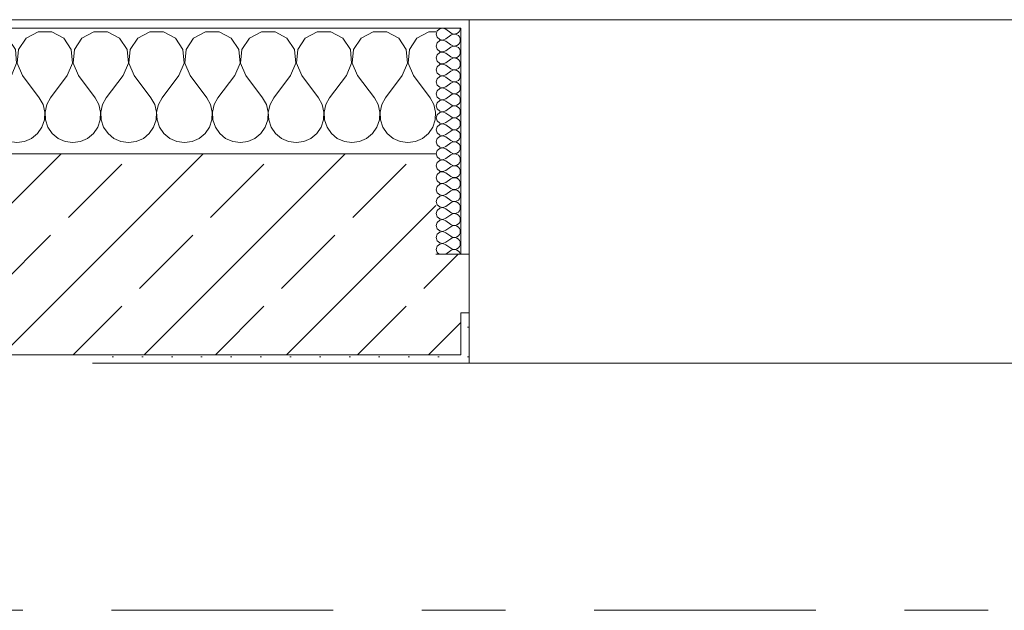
# Model space of a CAD drawing. Header units: metres. Extents: x -3.6 to 65.4, y -11 to 16.8.
# Tile 96 of 178: x 15.003 to 16.179, y 13.15 to 13.855. Entities that reach past the tile are written whole.
import ezdxf

# ---------------------------------------------------------------- set-up
doc = ezdxf.new("R2010")
doc.units = ezdxf.units.M
doc.header["$MEASUREMENT"] = 0
doc.linetypes.add('Strichlinie doppelt', pattern=[0.546806, 0.264583, -0.105833, 0.070556, -0.105833])
doc.layers.add('451 - Universal.Achsen Raster', color=7, linetype='Continuous')
doc.layers.add('604 - Struktur.Wand Aussen', color=7, linetype='Continuous')
pattern_1 = [(0, (0, 0), (0, 0.08660254), [0, -0.05]), (0, (0.025, 0.0433), (0, 0.08660254), [0, -0.05])]
pattern_2 = [(45, (0, 0), (-0.01767767, 0.01767767), [0, -0.025])]

# ---------------------------------------------------------------- blocks, each defined once
blk = doc.blocks.new('*X13')
at = {"layer": '604 - Struktur.Wand Aussen', "color": 7, "linetype": 'Continuous', "lineweight": 5}
for p, q in [((14.3224, 13.833), (14.313, 13.8381)), ((14.3585, 13.8407), (14.3442, 13.833)), ((14.3748, 13.8407), (14.3585, 13.8407)), ((14.3891, 13.833), (14.3748, 13.8407)), ((14.4252, 13.8407), (14.4109, 13.833)), ((14.4415, 13.8407), (14.4252, 13.8407)), ((14.4558, 13.833), (14.4415, 13.8407)), ((14.4919, 13.8407), (14.4776, 13.833)), ((14.5081, 13.8407), (14.4919, 13.8407)), ((14.5224, 13.833), (14.5081, 13.8407)), ((14.5585, 13.8407), (14.5442, 13.833)), ((14.5748, 13.8407), (14.5585, 13.8407)), ((14.5891, 13.833), (14.5748, 13.8407)), ((14.6252, 13.8407), (14.6109, 13.833)), ((14.6415, 13.8407), (14.6252, 13.8407)), ((14.6558, 13.833), (14.6415, 13.8407)), ((14.6919, 13.8407), (14.6776, 13.833)), ((14.7081, 13.8407), (14.6919, 13.8407)), ((14.7224, 13.833), (14.7081, 13.8407)), ((14.7585, 13.8407), (14.7442, 13.833)), ((14.7748, 13.8407), (14.7585, 13.8407)), ((14.7891, 13.833), (14.7748, 13.8407)), ((14.8252, 13.8407), (14.8109, 13.833)), ((14.8415, 13.8407), (14.8252, 13.8407)), ((14.8558, 13.833), (14.8415, 13.8407)), ((14.8919, 13.8407), (14.8776, 13.833)), ((14.9081, 13.8407), (14.8919, 13.8407)), ((14.9224, 13.833), (14.9081, 13.8407)), ((14.9585, 13.8407), (14.9442, 13.833)), ((14.9748, 13.8407), (14.9585, 13.8407)), ((14.9891, 13.833), (14.9748, 13.8407)), ((15.0252, 13.8407), (15.0109, 13.833)), ((15.0415, 13.8407), (15.0252, 13.8407)), ((15.0558, 13.833), (15.0415, 13.8407)), ((15.0919, 13.8407), (15.0776, 13.833)), ((15.1081, 13.8407), (15.0919, 13.8407)), ((15.1224, 13.833), (15.1081, 13.8407)), ((15.1585, 13.8407), (15.1442, 13.833)), ((15.1748, 13.8407), (15.1585, 13.8407)), ((15.1891, 13.833), (15.1748, 13.8407)), ((15.2252, 13.8407), (15.2109, 13.833)), ((15.2415, 13.8407), (15.2252, 13.8407)), ((15.2558, 13.833), (15.2415, 13.8407)), ((15.2919, 13.8407), (15.2776, 13.833)), ((15.3081, 13.8407), (15.2919, 13.8407)), ((15.3224, 13.833), (15.3081, 13.8407)), ((15.3585, 13.8407), (15.3442, 13.833)), ((15.3748, 13.8407), (15.3585, 13.8407)), ((15.3891, 13.833), (15.3748, 13.8407)), ((15.4252, 13.8407), (15.4109, 13.833)), ((15.4415, 13.8407), (15.4252, 13.8407)), ((15.4558, 13.833), (15.4415, 13.8407)), ((15.4919, 13.8407), (15.4776, 13.833)), ((15.5, 13.8407), (15.4919, 13.8407)), ((14.3314, 13.8195), (14.3224, 13.833)), ((14.3442, 13.833), (14.3352, 13.8195)), ((14.3981, 13.8195), (14.3891, 13.833)), ((14.4109, 13.833), (14.4019, 13.8195)), ((14.4648, 13.8195), (14.4558, 13.833)), ((14.4776, 13.833), (14.4686, 13.8195)), ((14.5314, 13.8195), (14.5224, 13.833)), ((14.5442, 13.833), (14.5352, 13.8195)), ((14.5981, 13.8195), (14.5891, 13.833)), ((14.6109, 13.833), (14.6019, 13.8195)), ((14.6648, 13.8195), (14.6558, 13.833)), ((14.6776, 13.833), (14.6686, 13.8195)), ((14.7314, 13.8195), (14.7224, 13.833)), ((14.7442, 13.833), (14.7352, 13.8195)), ((14.7981, 13.8195), (14.7891, 13.833)), ((14.8109, 13.833), (14.8019, 13.8195)), ((14.8648, 13.8195), (14.8558, 13.833)), ((14.8776, 13.833), (14.8686, 13.8195)), ((14.9314, 13.8195), (14.9224, 13.833)), ((14.9442, 13.833), (14.9352, 13.8195)), ((14.9981, 13.8195), (14.9891, 13.833)), ((15.0109, 13.833), (15.0019, 13.8195)), ((15.0648, 13.8195), (15.0558, 13.833)), ((15.0776, 13.833), (15.0686, 13.8195)), ((15.1314, 13.8195), (15.1224, 13.833)), ((15.1442, 13.833), (15.1352, 13.8195)), ((15.1981, 13.8195), (15.1891, 13.833)), ((15.2109, 13.833), (15.2019, 13.8195)), ((15.2648, 13.8195), (15.2558, 13.833)), ((15.2776, 13.833), (15.2686, 13.8195)), ((15.3314, 13.8195), (15.3224, 13.833)), ((15.3442, 13.833), (15.3352, 13.8195)), ((15.3981, 13.8195), (15.3891, 13.833)), ((15.4109, 13.833), (15.4019, 13.8195)), ((15.4648, 13.8195), (15.4558, 13.833)), ((15.4776, 13.833), (15.4686, 13.8195)), ((14.333, 13.8033), (14.3314, 13.8195)), ((14.3352, 13.8195), (14.3337, 13.8033)), ((14.3996, 13.8033), (14.3981, 13.8195)), ((14.4019, 13.8195), (14.4004, 13.8033)), ((14.4663, 13.8033), (14.4648, 13.8195)), ((14.4686, 13.8195), (14.467, 13.8033)), ((14.533, 13.8033), (14.5314, 13.8195)), ((14.5352, 13.8195), (14.5337, 13.8033)), ((14.5996, 13.8033), (14.5981, 13.8195)), ((14.6019, 13.8195), (14.6004, 13.8033)), ((14.6663, 13.8033), (14.6648, 13.8195)), ((14.6686, 13.8195), (14.667, 13.8033)), ((14.733, 13.8033), (14.7314, 13.8195)), ((14.7352, 13.8195), (14.7337, 13.8033)), ((14.7996, 13.8033), (14.7981, 13.8195)), ((14.8019, 13.8195), (14.8004, 13.8033)), ((14.8663, 13.8033), (14.8648, 13.8195)), ((14.8686, 13.8195), (14.867, 13.8033)), ((14.933, 13.8033), (14.9314, 13.8195)), ((14.9352, 13.8195), (14.9337, 13.8033)), ((14.9996, 13.8033), (14.9981, 13.8195)), ((15.0019, 13.8195), (15.0004, 13.8033)), ((15.0663, 13.8033), (15.0648, 13.8195)), ((15.0686, 13.8195), (15.067, 13.8033)), ((15.133, 13.8033), (15.1314, 13.8195)), ((15.1352, 13.8195), (15.1337, 13.8033)), ((15.1996, 13.8033), (15.1981, 13.8195)), ((15.2019, 13.8195), (15.2004, 13.8033)), ((15.2663, 13.8033), (15.2648, 13.8195)), ((15.2686, 13.8195), (15.267, 13.8033)), ((15.333, 13.8033), (15.3314, 13.8195)), ((15.3352, 13.8195), (15.3337, 13.8033)), ((15.3996, 13.8033), (15.3981, 13.8195)), ((15.4019, 13.8195), (15.4004, 13.8033)), ((15.4663, 13.8033), (15.4648, 13.8195)), ((15.4686, 13.8195), (15.467, 13.8033)), ((14.3267, 13.7883), (14.333, 13.8033)), ((14.3337, 13.8033), (14.34, 13.7883)), ((14.3933, 13.7883), (14.3996, 13.8033)), ((14.4004, 13.8033), (14.4067, 13.7883)), ((14.46, 13.7883), (14.4663, 13.8033)), ((14.467, 13.8033), (14.4733, 13.7883)), ((14.5267, 13.7883), (14.533, 13.8033)), ((14.5337, 13.8033), (14.54, 13.7883)), ((14.5933, 13.7883), (14.5996, 13.8033)), ((14.6004, 13.8033), (14.6067, 13.7883)), ((14.66, 13.7883), (14.6663, 13.8033)), ((14.667, 13.8033), (14.6733, 13.7883)), ((14.7267, 13.7883), (14.733, 13.8033)), ((14.7337, 13.8033), (14.74, 13.7883)), ((14.7933, 13.7883), (14.7996, 13.8033)), ((14.8004, 13.8033), (14.8067, 13.7883)), ((14.86, 13.7883), (14.8663, 13.8033)), ((14.867, 13.8033), (14.8733, 13.7883)), ((14.9267, 13.7883), (14.933, 13.8033)), ((14.9337, 13.8033), (14.94, 13.7883)), ((14.9933, 13.7883), (14.9996, 13.8033)), ((15.0004, 13.8033), (15.0067, 13.7883)), ((15.06, 13.7883), (15.0663, 13.8033)), ((15.067, 13.8033), (15.0733, 13.7883)), ((15.1267, 13.7883), (15.133, 13.8033)), ((15.1337, 13.8033), (15.14, 13.7883)), ((15.1933, 13.7883), (15.1996, 13.8033)), ((15.2004, 13.8033), (15.2067, 13.7883)), ((15.26, 13.7883), (15.2663, 13.8033)), ((15.267, 13.8033), (15.2733, 13.7883)), ((15.3267, 13.7883), (15.333, 13.8033)), ((15.3337, 13.8033), (15.34, 13.7883)), ((15.3933, 13.7883), (15.3996, 13.8033)), ((15.4004, 13.8033), (15.4067, 13.7883)), ((15.46, 13.7883), (15.4663, 13.8033)), ((15.467, 13.8033), (15.4733, 13.7883)), ((14.3267, 13.7883), (14.313, 13.7701)), ((14.34, 13.7883), (14.36, 13.7617)), ((14.3933, 13.7883), (14.3733, 13.7617)), ((14.4067, 13.7883), (14.4267, 13.7617)), ((14.46, 13.7883), (14.44, 13.7617)), ((14.4733, 13.7883), (14.4933, 13.7617)), ((14.5267, 13.7883), (14.5067, 13.7617)), ((14.54, 13.7883), (14.56, 13.7617)), ((14.5933, 13.7883), (14.5733, 13.7617)), ((14.6067, 13.7883), (14.6267, 13.7617)), ((14.66, 13.7883), (14.64, 13.7617)), ((14.6733, 13.7883), (14.6933, 13.7617)), ((14.7267, 13.7883), (14.7067, 13.7617)), ((14.74, 13.7883), (14.76, 13.7617)), ((14.7933, 13.7883), (14.7733, 13.7617)), ((14.8067, 13.7883), (14.8267, 13.7617)), ((14.86, 13.7883), (14.84, 13.7617)), ((14.8733, 13.7883), (14.8933, 13.7617)), ((14.9267, 13.7883), (14.9067, 13.7617)), ((14.94, 13.7883), (14.96, 13.7617)), ((14.9933, 13.7883), (14.9733, 13.7617)), ((15.0067, 13.7883), (15.0267, 13.7617)), ((15.06, 13.7883), (15.04, 13.7617)), ((15.0733, 13.7883), (15.0933, 13.7617)), ((15.1267, 13.7883), (15.1067, 13.7617)), ((15.14, 13.7883), (15.16, 13.7617)), ((15.1933, 13.7883), (15.1733, 13.7617)), ((15.2067, 13.7883), (15.2267, 13.7617)), ((15.26, 13.7883), (15.24, 13.7617)), ((15.2733, 13.7883), (15.2933, 13.7617)), ((15.3267, 13.7883), (15.3067, 13.7617)), ((15.34, 13.7883), (15.36, 13.7617)), ((15.3933, 13.7883), (15.3733, 13.7617)), ((15.4067, 13.7883), (15.4267, 13.7617)), ((15.46, 13.7883), (15.44, 13.7617)), ((15.4733, 13.7883), (15.4933, 13.7617)), ((14.3645, 13.7536), (14.36, 13.7617)), ((14.3733, 13.7617), (14.3689, 13.7536)), ((14.4311, 13.7536), (14.4267, 13.7617)), ((14.44, 13.7617), (14.4355, 13.7536)), ((14.4978, 13.7536), (14.4933, 13.7617)), ((14.5067, 13.7617), (14.5022, 13.7536)), ((14.5645, 13.7536), (14.56, 13.7617)), ((14.5733, 13.7617), (14.5689, 13.7536)), ((14.6311, 13.7536), (14.6267, 13.7617)), ((14.64, 13.7617), (14.6355, 13.7536)), ((14.6978, 13.7536), (14.6933, 13.7617)), ((14.7067, 13.7617), (14.7022, 13.7536)), ((14.7645, 13.7536), (14.76, 13.7617)), ((14.7733, 13.7617), (14.7689, 13.7536)), ((14.8311, 13.7536), (14.8267, 13.7617)), ((14.84, 13.7617), (14.8355, 13.7536)), ((14.8978, 13.7536), (14.8933, 13.7617)), ((14.9067, 13.7617), (14.9022, 13.7536)), ((14.9645, 13.7536), (14.96, 13.7617)), ((14.9733, 13.7617), (14.9689, 13.7536)), ((15.0311, 13.7536), (15.0267, 13.7617)), ((15.04, 13.7617), (15.0355, 13.7536)), ((15.0978, 13.7536), (15.0933, 13.7617)), ((15.1067, 13.7617), (15.1022, 13.7536)), ((15.1645, 13.7536), (15.16, 13.7617)), ((15.1733, 13.7617), (15.1689, 13.7536)), ((15.2311, 13.7536), (15.2267, 13.7617)), ((15.24, 13.7617), (15.2355, 13.7536)), ((15.2978, 13.7536), (15.2933, 13.7617)), ((15.3067, 13.7617), (15.3022, 13.7536)), ((15.3645, 13.7536), (15.36, 13.7617)), ((15.3733, 13.7617), (15.3689, 13.7536)), ((15.4311, 13.7536), (15.4267, 13.7617)), ((15.44, 13.7617), (15.4355, 13.7536)), ((15.4978, 13.7536), (15.4933, 13.7617)), ((14.3665, 13.7447), (14.3645, 13.7536)), ((14.3661, 13.7355), (14.3665, 13.7447)), ((14.3689, 13.7536), (14.3668, 13.7447)), ((14.3668, 13.7447), (14.3672, 13.7355)), ((14.4332, 13.7447), (14.4311, 13.7536)), ((14.4328, 13.7355), (14.4332, 13.7447)), ((14.4355, 13.7536), (14.4335, 13.7447)), ((14.4335, 13.7447), (14.4339, 13.7355)), ((14.4999, 13.7447), (14.4978, 13.7536)), ((14.4994, 13.7355), (14.4999, 13.7447)), ((14.5022, 13.7536), (14.5001, 13.7447)), ((14.5001, 13.7447), (14.5006, 13.7355)), ((14.5665, 13.7447), (14.5645, 13.7536)), ((14.5661, 13.7355), (14.5665, 13.7447)), ((14.5689, 13.7536), (14.5668, 13.7447)), ((14.5668, 13.7447), (14.5672, 13.7355)), ((14.6332, 13.7447), (14.6311, 13.7536)), ((14.6328, 13.7355), (14.6332, 13.7447)), ((14.6355, 13.7536), (14.6335, 13.7447)), ((14.6335, 13.7447), (14.6339, 13.7355)), ((14.6999, 13.7447), (14.6978, 13.7536)), ((14.6994, 13.7355), (14.6999, 13.7447)), ((14.7022, 13.7536), (14.7001, 13.7447)), ((14.7001, 13.7447), (14.7006, 13.7355)), ((14.7665, 13.7447), (14.7645, 13.7536)), ((14.7661, 13.7355), (14.7665, 13.7447)), ((14.7689, 13.7536), (14.7668, 13.7447)), ((14.7668, 13.7447), (14.7672, 13.7355)), ((14.8332, 13.7447), (14.8311, 13.7536)), ((14.8328, 13.7355), (14.8332, 13.7447)), ((14.8355, 13.7536), (14.8335, 13.7447)), ((14.8335, 13.7447), (14.8339, 13.7355)), ((14.8999, 13.7447), (14.8978, 13.7536)), ((14.8994, 13.7355), (14.8999, 13.7447)), ((14.9022, 13.7536), (14.9001, 13.7447)), ((14.9001, 13.7447), (14.9006, 13.7355)), ((14.9665, 13.7447), (14.9645, 13.7536)), ((14.9661, 13.7355), (14.9665, 13.7447)), ((14.9689, 13.7536), (14.9668, 13.7447)), ((14.9668, 13.7447), (14.9672, 13.7355)), ((15.0332, 13.7447), (15.0311, 13.7536)), ((15.0328, 13.7355), (15.0332, 13.7447)), ((15.0355, 13.7536), (15.0335, 13.7447)), ((15.0335, 13.7447), (15.0339, 13.7355)), ((15.0999, 13.7447), (15.0978, 13.7536)), ((15.0994, 13.7355), (15.0999, 13.7447)), ((15.1022, 13.7536), (15.1001, 13.7447)), ((15.1001, 13.7447), (15.1006, 13.7355)), ((15.1665, 13.7447), (15.1645, 13.7536)), ((15.1661, 13.7355), (15.1665, 13.7447)), ((15.1689, 13.7536), (15.1668, 13.7447)), ((15.1668, 13.7447), (15.1672, 13.7355)), ((15.2332, 13.7447), (15.2311, 13.7536)), ((15.2328, 13.7355), (15.2332, 13.7447)), ((15.2355, 13.7536), (15.2335, 13.7447)), ((15.2335, 13.7447), (15.2339, 13.7355)), ((15.2999, 13.7447), (15.2978, 13.7536)), ((15.2994, 13.7355), (15.2999, 13.7447)), ((15.3022, 13.7536), (15.3001, 13.7447)), ((15.3001, 13.7447), (15.3006, 13.7355)), ((15.3665, 13.7447), (15.3645, 13.7536)), ((15.3661, 13.7355), (15.3665, 13.7447)), ((15.3689, 13.7536), (15.3668, 13.7447)), ((15.3668, 13.7447), (15.3672, 13.7355)), ((15.4332, 13.7447), (15.4311, 13.7536)), ((15.4328, 13.7355), (15.4332, 13.7447)), ((15.4355, 13.7536), (15.4335, 13.7447)), ((15.4335, 13.7447), (15.4339, 13.7355)), ((15.4999, 13.7447), (15.4978, 13.7536)), ((15.4994, 13.7355), (15.4999, 13.7447)), ((14.3631, 13.7268), (14.3661, 13.7355)), ((14.3672, 13.7355), (14.3702, 13.7268)), ((14.4298, 13.7268), (14.4328, 13.7355)), ((14.4339, 13.7355), (14.4369, 13.7268)), ((14.4965, 13.7268), (14.4994, 13.7355)), ((14.5006, 13.7355), (14.5035, 13.7268)), ((14.5631, 13.7268), (14.5661, 13.7355)), ((14.5672, 13.7355), (14.5702, 13.7268)), ((14.6298, 13.7268), (14.6328, 13.7355)), ((14.6339, 13.7355), (14.6369, 13.7268)), ((14.6965, 13.7268), (14.6994, 13.7355)), ((14.7006, 13.7355), (14.7035, 13.7268)), ((14.7631, 13.7268), (14.7661, 13.7355)), ((14.7672, 13.7355), (14.7702, 13.7268)), ((14.8298, 13.7268), (14.8328, 13.7355)), ((14.8339, 13.7355), (14.8369, 13.7268)), ((14.8965, 13.7268), (14.8994, 13.7355)), ((14.9006, 13.7355), (14.9035, 13.7268)), ((14.9631, 13.7268), (14.9661, 13.7355)), ((14.9672, 13.7355), (14.9702, 13.7268)), ((15.0298, 13.7268), (15.0328, 13.7355)), ((15.0339, 13.7355), (15.0369, 13.7268)), ((15.0965, 13.7268), (15.0994, 13.7355)), ((15.1006, 13.7355), (15.1035, 13.7268)), ((15.1631, 13.7268), (15.1661, 13.7355)), ((15.1672, 13.7355), (15.1702, 13.7268)), ((15.2298, 13.7268), (15.2328, 13.7355)), ((15.2339, 13.7355), (15.2369, 13.7268)), ((15.2965, 13.7268), (15.2994, 13.7355)), ((15.3006, 13.7355), (15.3035, 13.7268)), ((15.3631, 13.7268), (15.3661, 13.7355)), ((15.3672, 13.7355), (15.3702, 13.7268)), ((15.4298, 13.7268), (15.4328, 13.7355)), ((15.4339, 13.7355), (15.4369, 13.7268)), ((15.4965, 13.7268), (15.4994, 13.7355)), ((14.3509, 13.7133), (14.3579, 13.7192)), ((14.3579, 13.7192), (14.3631, 13.7268)), ((14.3702, 13.7268), (14.3754, 13.7192)), ((14.3754, 13.7192), (14.3825, 13.7133)), ((14.4175, 13.7133), (14.4246, 13.7192)), ((14.4246, 13.7192), (14.4298, 13.7268)), ((14.4369, 13.7268), (14.4421, 13.7192)), ((14.4421, 13.7192), (14.4491, 13.7133)), ((14.4842, 13.7133), (14.4913, 13.7192)), ((14.4913, 13.7192), (14.4965, 13.7268)), ((14.5035, 13.7268), (14.5087, 13.7192)), ((14.5087, 13.7192), (14.5158, 13.7133)), ((14.5509, 13.7133), (14.5579, 13.7192)), ((14.5579, 13.7192), (14.5631, 13.7268)), ((14.5702, 13.7268), (14.5754, 13.7192)), ((14.5754, 13.7192), (14.5825, 13.7133)), ((14.6175, 13.7133), (14.6246, 13.7192)), ((14.6246, 13.7192), (14.6298, 13.7268)), ((14.6369, 13.7268), (14.6421, 13.7192)), ((14.6421, 13.7192), (14.6491, 13.7133)), ((14.6842, 13.7133), (14.6913, 13.7192)), ((14.6913, 13.7192), (14.6965, 13.7268)), ((14.7035, 13.7268), (14.7087, 13.7192)), ((14.7087, 13.7192), (14.7158, 13.7133)), ((14.7509, 13.7133), (14.7579, 13.7192)), ((14.7579, 13.7192), (14.7631, 13.7268)), ((14.7702, 13.7268), (14.7754, 13.7192)), ((14.7754, 13.7192), (14.7825, 13.7133)), ((14.8175, 13.7133), (14.8246, 13.7192)), ((14.8246, 13.7192), (14.8298, 13.7268)), ((14.8369, 13.7268), (14.8421, 13.7192)), ((14.8421, 13.7192), (14.8491, 13.7133)), ((14.8842, 13.7133), (14.8913, 13.7192)), ((14.8913, 13.7192), (14.8965, 13.7268)), ((14.9035, 13.7268), (14.9087, 13.7192)), ((14.9087, 13.7192), (14.9158, 13.7133)), ((14.9509, 13.7133), (14.9579, 13.7192)), ((14.9579, 13.7192), (14.9631, 13.7268)), ((14.9702, 13.7268), (14.9754, 13.7192)), ((14.9754, 13.7192), (14.9825, 13.7133)), ((15.0175, 13.7133), (15.0246, 13.7192)), ((15.0246, 13.7192), (15.0298, 13.7268)), ((15.0369, 13.7268), (15.0421, 13.7192)), ((15.0421, 13.7192), (15.0491, 13.7133)), ((15.0842, 13.7133), (15.0913, 13.7192)), ((15.0913, 13.7192), (15.0965, 13.7268)), ((15.1035, 13.7268), (15.1087, 13.7192)), ((15.1087, 13.7192), (15.1158, 13.7133)), ((15.1509, 13.7133), (15.1579, 13.7192)), ((15.1579, 13.7192), (15.1631, 13.7268)), ((15.1702, 13.7268), (15.1754, 13.7192)), ((15.1754, 13.7192), (15.1825, 13.7133)), ((15.2175, 13.7133), (15.2246, 13.7192)), ((15.2246, 13.7192), (15.2298, 13.7268)), ((15.2369, 13.7268), (15.2421, 13.7192)), ((15.2421, 13.7192), (15.2491, 13.7133)), ((15.2842, 13.7133), (15.2913, 13.7192)), ((15.2913, 13.7192), (15.2965, 13.7268)), ((15.3035, 13.7268), (15.3087, 13.7192)), ((15.3087, 13.7192), (15.3158, 13.7133)), ((15.3509, 13.7133), (15.3579, 13.7192)), ((15.3579, 13.7192), (15.3631, 13.7268)), ((15.3702, 13.7268), (15.3754, 13.7192)), ((15.3754, 13.7192), (15.3825, 13.7133)), ((15.4175, 13.7133), (15.4246, 13.7192)), ((15.4246, 13.7192), (15.4298, 13.7268)), ((15.4369, 13.7268), (15.4421, 13.7192)), ((15.4421, 13.7192), (15.4491, 13.7133)), ((15.4842, 13.7133), (15.4913, 13.7192)), ((15.4913, 13.7192), (15.4965, 13.7268)), ((14.313, 13.7156), (14.3158, 13.7133)), ((14.3158, 13.7133), (14.3242, 13.7096)), ((14.3242, 13.7096), (14.3333, 13.7083)), ((14.3333, 13.7083), (14.3424, 13.7096)), ((14.3424, 13.7096), (14.3509, 13.7133)), ((14.3825, 13.7133), (14.3909, 13.7096)), ((14.3909, 13.7096), (14.4, 13.7083)), ((14.4, 13.7083), (14.4091, 13.7096)), ((14.4091, 13.7096), (14.4175, 13.7133)), ((14.4491, 13.7133), (14.4576, 13.7096)), ((14.4576, 13.7096), (14.4667, 13.7083)), ((14.4667, 13.7083), (14.4758, 13.7096)), ((14.4758, 13.7096), (14.4842, 13.7133)), ((14.5158, 13.7133), (14.5242, 13.7096)), ((14.5242, 13.7096), (14.5333, 13.7083)), ((14.5333, 13.7083), (14.5424, 13.7096)), ((14.5424, 13.7096), (14.5509, 13.7133)), ((14.5825, 13.7133), (14.5909, 13.7096)), ((14.5909, 13.7096), (14.6, 13.7083)), ((14.6, 13.7083), (14.6091, 13.7096)), ((14.6091, 13.7096), (14.6175, 13.7133)), ((14.6491, 13.7133), (14.6576, 13.7096)), ((14.6576, 13.7096), (14.6667, 13.7083)), ((14.6667, 13.7083), (14.6758, 13.7096)), ((14.6758, 13.7096), (14.6842, 13.7133)), ((14.7158, 13.7133), (14.7242, 13.7096)), ((14.7242, 13.7096), (14.7333, 13.7083)), ((14.7333, 13.7083), (14.7424, 13.7096)), ((14.7424, 13.7096), (14.7509, 13.7133)), ((14.7825, 13.7133), (14.7909, 13.7096)), ((14.7909, 13.7096), (14.8, 13.7083)), ((14.8, 13.7083), (14.8091, 13.7096)), ((14.8091, 13.7096), (14.8175, 13.7133)), ((14.8491, 13.7133), (14.8576, 13.7096)), ((14.8576, 13.7096), (14.8667, 13.7083)), ((14.8667, 13.7083), (14.8758, 13.7096)), ((14.8758, 13.7096), (14.8842, 13.7133)), ((14.9158, 13.7133), (14.9242, 13.7096)), ((14.9242, 13.7096), (14.9333, 13.7083)), ((14.9333, 13.7083), (14.9424, 13.7096)), ((14.9424, 13.7096), (14.9509, 13.7133)), ((14.9825, 13.7133), (14.9909, 13.7096)), ((14.9909, 13.7096), (15, 13.7083)), ((15, 13.7083), (15.0091, 13.7096)), ((15.0091, 13.7096), (15.0175, 13.7133)), ((15.0491, 13.7133), (15.0576, 13.7096)), ((15.0576, 13.7096), (15.0667, 13.7083)), ((15.0667, 13.7083), (15.0758, 13.7096)), ((15.0758, 13.7096), (15.0842, 13.7133)), ((15.1158, 13.7133), (15.1242, 13.7096)), ((15.1242, 13.7096), (15.1333, 13.7083)), ((15.1333, 13.7083), (15.1424, 13.7096)), ((15.1424, 13.7096), (15.1509, 13.7133)), ((15.1825, 13.7133), (15.1909, 13.7096)), ((15.1909, 13.7096), (15.2, 13.7083)), ((15.2, 13.7083), (15.2091, 13.7096)), ((15.2091, 13.7096), (15.2175, 13.7133)), ((15.2491, 13.7133), (15.2576, 13.7096)), ((15.2576, 13.7096), (15.2667, 13.7083)), ((15.2667, 13.7083), (15.2758, 13.7096)), ((15.2758, 13.7096), (15.2842, 13.7133)), ((15.3158, 13.7133), (15.3242, 13.7096)), ((15.3242, 13.7096), (15.3333, 13.7083)), ((15.3333, 13.7083), (15.3424, 13.7096)), ((15.3424, 13.7096), (15.3509, 13.7133)), ((15.3825, 13.7133), (15.3909, 13.7096)), ((15.3909, 13.7096), (15.4, 13.7083)), ((15.4, 13.7083), (15.4091, 13.7096)), ((15.4091, 13.7096), (15.4175, 13.7133)), ((15.4491, 13.7133), (15.4576, 13.7096)), ((15.4576, 13.7096), (15.4667, 13.7083)), ((15.4667, 13.7083), (15.4758, 13.7096)), ((15.4758, 13.7096), (15.4842, 13.7133))]:
    blk.add_line(p, q, dxfattribs=at)
blk = doc.blocks.new('*X35')
at = {"layer": '604 - Struktur.Wand Aussen', "color": 7, "linetype": 'Continuous', "lineweight": 5}
for p, q in [((15.5018, 13.8416), (15.5007, 13.8379)), ((15.5007, 13.8379), (15.5018, 13.8341)), ((15.5047, 13.8442), (15.5018, 13.8416)), ((15.5085, 13.845), (15.5047, 13.8442)), ((15.5121, 13.8436), (15.5085, 13.845)), ((15.5121, 13.8436), (15.5179, 13.8393)), ((15.5179, 13.8393), (15.5196, 13.8383)), ((15.5196, 13.8374), (15.5179, 13.8364)), ((15.5196, 13.8383), (15.5215, 13.8379)), ((15.5215, 13.8378), (15.5196, 13.8374)), ((15.5215, 13.8379), (15.5235, 13.838)), ((15.5235, 13.8377), (15.5215, 13.8378)), ((15.5235, 13.838), (15.5253, 13.8386)), ((15.5253, 13.8371), (15.5235, 13.8377)), ((15.5253, 13.8386), (15.527, 13.8397)), ((15.527, 13.836), (15.5253, 13.8371)), ((15.527, 13.8397), (15.5282, 13.8412)), ((15.5282, 13.8412), (15.529, 13.843)), ((15.529, 13.843), (15.5293, 13.845)), ((15.5018, 13.8273), (15.5007, 13.8236)), ((15.5018, 13.8341), (15.5047, 13.8315)), ((15.5047, 13.83), (15.5018, 13.8273)), ((15.5047, 13.8315), (15.5085, 13.8307)), ((15.5085, 13.8307), (15.5047, 13.83)), ((15.5085, 13.8307), (15.5121, 13.8321)), ((15.5121, 13.8293), (15.5085, 13.8307)), ((15.5121, 13.8321), (15.5179, 13.8364)), ((15.5121, 13.8293), (15.5179, 13.825)), ((15.5179, 13.825), (15.5196, 13.824)), ((15.5253, 13.8243), (15.527, 13.8254)), ((15.5282, 13.8345), (15.527, 13.836)), ((15.527, 13.8254), (15.5282, 13.827)), ((15.529, 13.8327), (15.5282, 13.8345)), ((15.5282, 13.827), (15.529, 13.8288)), ((15.5293, 13.8307), (15.529, 13.8327)), ((15.529, 13.8288), (15.5293, 13.8307)), ((15.5007, 13.8236), (15.5018, 13.8198)), ((15.5018, 13.8198), (15.5047, 13.8172)), ((15.5047, 13.8157), (15.5018, 13.813)), ((15.5047, 13.8172), (15.5085, 13.8165)), ((15.5085, 13.8164), (15.5047, 13.8157)), ((15.5085, 13.8165), (15.5121, 13.8179)), ((15.5121, 13.815), (15.5085, 13.8164)), ((15.5121, 13.8179), (15.5179, 13.8221)), ((15.5121, 13.815), (15.5179, 13.8107)), ((15.5196, 13.8231), (15.5179, 13.8221)), ((15.5196, 13.824), (15.5215, 13.8236)), ((15.5215, 13.8235), (15.5196, 13.8231)), ((15.5215, 13.8236), (15.5235, 13.8237)), ((15.5235, 13.8234), (15.5215, 13.8235)), ((15.5235, 13.8237), (15.5253, 13.8243)), ((15.5253, 13.8228), (15.5235, 13.8234)), ((15.527, 13.8217), (15.5253, 13.8228)), ((15.5282, 13.8202), (15.527, 13.8217)), ((15.529, 13.8184), (15.5282, 13.8202)), ((15.5282, 13.8127), (15.529, 13.8145)), ((15.5293, 13.8164), (15.529, 13.8184)), ((15.529, 13.8145), (15.5293, 13.8164)), ((15.5018, 13.813), (15.5007, 13.8093)), ((15.5007, 13.8093), (15.5018, 13.8055)), ((15.5018, 13.8055), (15.5047, 13.8029)), ((15.5047, 13.8014), (15.5018, 13.7988)), ((15.5047, 13.8029), (15.5085, 13.8022)), ((15.5085, 13.8021), (15.5047, 13.8014)), ((15.5085, 13.8022), (15.5121, 13.8036)), ((15.5121, 13.8007), (15.5085, 13.8021)), ((15.5121, 13.8036), (15.5179, 13.8079)), ((15.5179, 13.8107), (15.5196, 13.8098)), ((15.5196, 13.8088), (15.5179, 13.8079)), ((15.5196, 13.8098), (15.5215, 13.8093)), ((15.5215, 13.8093), (15.5196, 13.8088)), ((15.5215, 13.8093), (15.5235, 13.8094)), ((15.5235, 13.8092), (15.5215, 13.8093)), ((15.5235, 13.8094), (15.5253, 13.81)), ((15.5253, 13.8085), (15.5235, 13.8092)), ((15.5253, 13.81), (15.527, 13.8112)), ((15.527, 13.8074), (15.5253, 13.8085)), ((15.527, 13.8112), (15.5282, 13.8127)), ((15.5282, 13.8059), (15.527, 13.8074)), ((15.529, 13.8041), (15.5282, 13.8059)), ((15.5293, 13.8021), (15.529, 13.8041)), ((15.529, 13.8002), (15.5293, 13.8021)), ((15.5018, 13.7988), (15.5007, 13.795)), ((15.5007, 13.795), (15.5018, 13.7912)), ((15.5018, 13.7912), (15.5047, 13.7886)), ((15.5121, 13.8007), (15.5179, 13.7964)), ((15.5121, 13.7893), (15.5179, 13.7936)), ((15.5179, 13.7964), (15.5196, 13.7955)), ((15.5196, 13.7945), (15.5179, 13.7936)), ((15.5196, 13.7955), (15.5215, 13.795)), ((15.5215, 13.795), (15.5196, 13.7945)), ((15.5215, 13.795), (15.5235, 13.7951)), ((15.5235, 13.7949), (15.5215, 13.795)), ((15.5235, 13.7951), (15.5253, 13.7958)), ((15.5253, 13.7942), (15.5235, 13.7949)), ((15.5253, 13.7958), (15.527, 13.7969)), ((15.527, 13.7931), (15.5253, 13.7942)), ((15.527, 13.7969), (15.5282, 13.7984)), ((15.5282, 13.7916), (15.527, 13.7931)), ((15.5282, 13.7984), (15.529, 13.8002)), ((15.529, 13.7898), (15.5282, 13.7916)), ((15.5293, 13.7879), (15.529, 13.7898)), ((15.5018, 13.7845), (15.5007, 13.7807)), ((15.5007, 13.7807), (15.5018, 13.777)), ((15.5047, 13.7871), (15.5018, 13.7845)), ((15.5047, 13.7886), (15.5085, 13.7879)), ((15.5085, 13.7878), (15.5047, 13.7871)), ((15.5085, 13.7879), (15.5121, 13.7893)), ((15.5121, 13.7864), (15.5085, 13.7878)), ((15.5121, 13.7864), (15.5179, 13.7821)), ((15.5121, 13.775), (15.5179, 13.7793)), ((15.5179, 13.7821), (15.5196, 13.7812)), ((15.5196, 13.7802), (15.5179, 13.7793)), ((15.5196, 13.7812), (15.5215, 13.7807)), ((15.5215, 13.7807), (15.5196, 13.7802)), ((15.5215, 13.7807), (15.5235, 13.7808)), ((15.5235, 13.7806), (15.5215, 13.7807)), ((15.5235, 13.7808), (15.5253, 13.7815)), ((15.5253, 13.78), (15.5235, 13.7806)), ((15.5253, 13.7815), (15.527, 13.7826)), ((15.527, 13.7788), (15.5253, 13.78)), ((15.527, 13.7826), (15.5282, 13.7841)), ((15.5282, 13.7773), (15.527, 13.7788)), ((15.5282, 13.7841), (15.529, 13.7859)), ((15.529, 13.7859), (15.5293, 13.7879)), ((15.5018, 13.7702), (15.5007, 13.7664)), ((15.5007, 13.7664), (15.5018, 13.7627)), ((15.5018, 13.777), (15.5047, 13.7743)), ((15.5047, 13.7728), (15.5018, 13.7702)), ((15.5047, 13.7743), (15.5085, 13.7736)), ((15.5085, 13.7735), (15.5047, 13.7728)), ((15.5085, 13.7736), (15.5121, 13.775)), ((15.5121, 13.7721), (15.5085, 13.7735)), ((15.5121, 13.7721), (15.5179, 13.7679)), ((15.5179, 13.7679), (15.5196, 13.7669)), ((15.5196, 13.7669), (15.5215, 13.7665)), ((15.5215, 13.7664), (15.5196, 13.766)), ((15.5215, 13.7665), (15.5235, 13.7666)), ((15.5235, 13.7663), (15.5215, 13.7664)), ((15.5235, 13.7666), (15.5253, 13.7672)), ((15.5253, 13.7657), (15.5235, 13.7663)), ((15.5253, 13.7672), (15.527, 13.7683)), ((15.527, 13.7683), (15.5282, 13.7698)), ((15.529, 13.7755), (15.5282, 13.7773)), ((15.5282, 13.7698), (15.529, 13.7716)), ((15.5293, 13.7736), (15.529, 13.7755)), ((15.529, 13.7716), (15.5293, 13.7736)), ((15.5018, 13.7559), (15.5007, 13.7521)), ((15.5018, 13.7627), (15.5047, 13.76)), ((15.5047, 13.7585), (15.5018, 13.7559)), ((15.5047, 13.76), (15.5085, 13.7593)), ((15.5085, 13.7593), (15.5047, 13.7585)), ((15.5085, 13.7593), (15.5121, 13.7607)), ((15.5121, 13.7579), (15.5085, 13.7593)), ((15.5121, 13.7607), (15.5179, 13.765)), ((15.5121, 13.7579), (15.5179, 13.7536)), ((15.5196, 13.766), (15.5179, 13.765)), ((15.527, 13.7646), (15.5253, 13.7657)), ((15.5282, 13.763), (15.527, 13.7646)), ((15.527, 13.754), (15.5282, 13.7555)), ((15.529, 13.7612), (15.5282, 13.763)), ((15.5282, 13.7555), (15.529, 13.7573)), ((15.5293, 13.7593), (15.529, 13.7612)), ((15.529, 13.7573), (15.5293, 13.7593)), ((15.5007, 13.7521), (15.5018, 13.7484)), ((15.5018, 13.7484), (15.5047, 13.7458)), ((15.5047, 13.7442), (15.5018, 13.7416)), ((15.5047, 13.7458), (15.5085, 13.745)), ((15.5085, 13.745), (15.5047, 13.7442)), ((15.5085, 13.745), (15.5121, 13.7464)), ((15.5121, 13.7436), (15.5085, 13.745)), ((15.5121, 13.7464), (15.5179, 13.7507)), ((15.5121, 13.7436), (15.5179, 13.7393)), ((15.5179, 13.7536), (15.5196, 13.7526)), ((15.5196, 13.7517), (15.5179, 13.7507)), ((15.5196, 13.7526), (15.5215, 13.7522)), ((15.5215, 13.7521), (15.5196, 13.7517)), ((15.5215, 13.7522), (15.5235, 13.7523)), ((15.5235, 13.752), (15.5215, 13.7521)), ((15.5235, 13.7523), (15.5253, 13.7529)), ((15.5253, 13.7514), (15.5235, 13.752)), ((15.5253, 13.7529), (15.527, 13.754)), ((15.527, 13.7503), (15.5253, 13.7514)), ((15.5282, 13.7488), (15.527, 13.7503)), ((15.529, 13.747), (15.5282, 13.7488)), ((15.5282, 13.7412), (15.529, 13.743)), ((15.5293, 13.745), (15.529, 13.747)), ((15.529, 13.743), (15.5293, 13.745)), ((15.5018, 13.7416), (15.5007, 13.7379)), ((15.5007, 13.7379), (15.5018, 13.7341)), ((15.5018, 13.7341), (15.5047, 13.7315)), ((15.5047, 13.7315), (15.5085, 13.7307)), ((15.5085, 13.7307), (15.5121, 13.7321)), ((15.5121, 13.7321), (15.5179, 13.7364)), ((15.5179, 13.7393), (15.5196, 13.7383)), ((15.5196, 13.7374), (15.5179, 13.7364)), ((15.5196, 13.7383), (15.5215, 13.7379)), ((15.5215, 13.7378), (15.5196, 13.7374)), ((15.5215, 13.7379), (15.5235, 13.738)), ((15.5235, 13.7377), (15.5215, 13.7378)), ((15.5235, 13.738), (15.5253, 13.7386)), ((15.5253, 13.7371), (15.5235, 13.7377)), ((15.5253, 13.7386), (15.527, 13.7397)), ((15.527, 13.736), (15.5253, 13.7371)), ((15.527, 13.7397), (15.5282, 13.7412)), ((15.5282, 13.7345), (15.527, 13.736)), ((15.529, 13.7327), (15.5282, 13.7345)), ((15.5293, 13.7307), (15.529, 13.7327)), ((15.5018, 13.7273), (15.5007, 13.7236)), ((15.5007, 13.7236), (15.5018, 13.7198)), ((15.5047, 13.73), (15.5018, 13.7273)), ((15.5018, 13.7198), (15.5047, 13.7172)), ((15.5085, 13.7307), (15.5047, 13.73)), ((15.5121, 13.7293), (15.5085, 13.7307)), ((15.5121, 13.7293), (15.5179, 13.725)), ((15.5121, 13.7179), (15.5179, 13.7221)), ((15.5179, 13.725), (15.5196, 13.724)), ((15.5196, 13.7231), (15.5179, 13.7221)), ((15.5196, 13.724), (15.5215, 13.7236)), ((15.5215, 13.7235), (15.5196, 13.7231)), ((15.5215, 13.7236), (15.5235, 13.7237)), ((15.5235, 13.7234), (15.5215, 13.7235)), ((15.5235, 13.7237), (15.5253, 13.7243)), ((15.5253, 13.7228), (15.5235, 13.7234)), ((15.5253, 13.7243), (15.527, 13.7254)), ((15.527, 13.7217), (15.5253, 13.7228)), ((15.527, 13.7254), (15.5282, 13.727)), ((15.5282, 13.7202), (15.527, 13.7217)), ((15.5282, 13.727), (15.529, 13.7288)), ((15.529, 13.7184), (15.5282, 13.7202)), ((15.529, 13.7288), (15.5293, 13.7307)), ((15.5018, 13.713), (15.5007, 13.7093)), ((15.5007, 13.7093), (15.5018, 13.7055)), ((15.5047, 13.7157), (15.5018, 13.713)), ((15.5047, 13.7172), (15.5085, 13.7165)), ((15.5085, 13.7164), (15.5047, 13.7157)), ((15.5085, 13.7165), (15.5121, 13.7179)), ((15.5121, 13.715), (15.5085, 13.7164)), ((15.5121, 13.715), (15.5179, 13.7107)), ((15.5121, 13.7036), (15.5179, 13.7079)), ((15.5179, 13.7107), (15.5196, 13.7098)), ((15.5196, 13.7088), (15.5179, 13.7079)), ((15.5196, 13.7098), (15.5215, 13.7093)), ((15.5215, 13.7093), (15.5196, 13.7088)), ((15.5215, 13.7093), (15.5235, 13.7094)), ((15.5235, 13.7092), (15.5215, 13.7093)), ((15.5235, 13.7094), (15.5253, 13.71)), ((15.5253, 13.7085), (15.5235, 13.7092)), ((15.5253, 13.71), (15.527, 13.7112)), ((15.527, 13.7074), (15.5253, 13.7085)), ((15.527, 13.7112), (15.5282, 13.7127)), ((15.5282, 13.7059), (15.527, 13.7074)), ((15.5282, 13.7127), (15.529, 13.7145)), ((15.5293, 13.7164), (15.529, 13.7184)), ((15.529, 13.7145), (15.5293, 13.7164)), ((15.5018, 13.6988), (15.5007, 13.695)), ((15.5018, 13.7055), (15.5047, 13.7029)), ((15.5047, 13.7014), (15.5018, 13.6988)), ((15.5047, 13.7029), (15.5085, 13.7022)), ((15.5085, 13.7021), (15.5047, 13.7014)), ((15.5085, 13.7022), (15.5121, 13.7036)), ((15.5121, 13.7007), (15.5085, 13.7021)), ((15.5121, 13.7007), (15.5179, 13.6964)), ((15.5179, 13.6964), (15.5196, 13.6955)), ((15.5235, 13.6951), (15.5253, 13.6958)), ((15.5253, 13.6958), (15.527, 13.6969)), ((15.527, 13.6969), (15.5282, 13.6984)), ((15.529, 13.7041), (15.5282, 13.7059)), ((15.5282, 13.6984), (15.529, 13.7002)), ((15.5293, 13.7021), (15.529, 13.7041)), ((15.529, 13.7002), (15.5293, 13.7021)), ((15.5007, 13.695), (15.5018, 13.6912)), ((15.5018, 13.6845), (15.5007, 13.6807)), ((15.5018, 13.6912), (15.5047, 13.6886)), ((15.5047, 13.6871), (15.5018, 13.6845)), ((15.5047, 13.6886), (15.5085, 13.6879)), ((15.5085, 13.6878), (15.5047, 13.6871)), ((15.5085, 13.6879), (15.5121, 13.6893)), ((15.5121, 13.6864), (15.5085, 13.6878)), ((15.5121, 13.6893), (15.5179, 13.6936)), ((15.5121, 13.6864), (15.5179, 13.6821)), ((15.5196, 13.6945), (15.5179, 13.6936)), ((15.5196, 13.6955), (15.5215, 13.695)), ((15.5215, 13.695), (15.5196, 13.6945)), ((15.5215, 13.695), (15.5235, 13.6951)), ((15.5235, 13.6949), (15.5215, 13.695)), ((15.5253, 13.6942), (15.5235, 13.6949)), ((15.527, 13.6931), (15.5253, 13.6942)), ((15.5282, 13.6916), (15.527, 13.6931)), ((15.527, 13.6826), (15.5282, 13.6841)), ((15.529, 13.6898), (15.5282, 13.6916)), ((15.5282, 13.6841), (15.529, 13.6859)), ((15.5293, 13.6879), (15.529, 13.6898)), ((15.529, 13.6859), (15.5293, 13.6879)), ((15.5007, 13.6807), (15.5018, 13.677)), ((15.5018, 13.677), (15.5047, 13.6743)), ((15.5047, 13.6728), (15.5018, 13.6702)), ((15.5047, 13.6743), (15.5085, 13.6736)), ((15.5085, 13.6735), (15.5047, 13.6728)), ((15.5085, 13.6736), (15.5121, 13.675)), ((15.5121, 13.6721), (15.5085, 13.6735)), ((15.5121, 13.675), (15.5179, 13.6793)), ((15.5121, 13.6721), (15.5179, 13.6679)), ((15.5179, 13.6821), (15.5196, 13.6812)), ((15.5196, 13.6802), (15.5179, 13.6793)), ((15.5196, 13.6812), (15.5215, 13.6807)), ((15.5215, 13.6807), (15.5196, 13.6802)), ((15.5215, 13.6807), (15.5235, 13.6808)), ((15.5235, 13.6806), (15.5215, 13.6807)), ((15.5235, 13.6808), (15.5253, 13.6815)), ((15.5253, 13.68), (15.5235, 13.6806)), ((15.5253, 13.6815), (15.527, 13.6826)), ((15.527, 13.6788), (15.5253, 13.68)), ((15.5282, 13.6773), (15.527, 13.6788)), ((15.529, 13.6755), (15.5282, 13.6773)), ((15.5293, 13.6736), (15.529, 13.6755)), ((15.529, 13.6716), (15.5293, 13.6736)), ((15.5018, 13.6702), (15.5007, 13.6664)), ((15.5007, 13.6664), (15.5018, 13.6627)), ((15.5018, 13.6627), (15.5047, 13.66)), ((15.5085, 13.6593), (15.5121, 13.6607)), ((15.5121, 13.6607), (15.5179, 13.665)), ((15.5179, 13.6679), (15.5196, 13.6669)), ((15.5196, 13.666), (15.5179, 13.665)), ((15.5196, 13.6669), (15.5215, 13.6665)), ((15.5215, 13.6664), (15.5196, 13.666)), ((15.5215, 13.6665), (15.5235, 13.6666)), ((15.5235, 13.6663), (15.5215, 13.6664)), ((15.5235, 13.6666), (15.5253, 13.6672)), ((15.5253, 13.6657), (15.5235, 13.6663)), ((15.5253, 13.6672), (15.527, 13.6683)), ((15.527, 13.6646), (15.5253, 13.6657)), ((15.527, 13.6683), (15.5282, 13.6698)), ((15.5282, 13.663), (15.527, 13.6646)), ((15.5282, 13.6698), (15.529, 13.6716)), ((15.529, 13.6612), (15.5282, 13.663)), ((15.5293, 13.6593), (15.529, 13.6612)), ((15.5018, 13.6559), (15.5007, 13.6521)), ((15.5007, 13.6521), (15.5018, 13.6484)), ((15.5047, 13.6585), (15.5018, 13.6559)), ((15.5047, 13.66), (15.5085, 13.6593)), ((15.5085, 13.6593), (15.5047, 13.6585)), ((15.5121, 13.6579), (15.5085, 13.6593)), ((15.5121, 13.6579), (15.5179, 13.6536)), ((15.5121, 13.6464), (15.5179, 13.6507)), ((15.5179, 13.6536), (15.5196, 13.6526)), ((15.5196, 13.6517), (15.5179, 13.6507)), ((15.5196, 13.6526), (15.5215, 13.6522)), ((15.5215, 13.6521), (15.5196, 13.6517)), ((15.5215, 13.6522), (15.5235, 13.6523)), ((15.5235, 13.652), (15.5215, 13.6521)), ((15.5235, 13.6523), (15.5253, 13.6529)), ((15.5253, 13.6514), (15.5235, 13.652)), ((15.5253, 13.6529), (15.527, 13.654)), ((15.527, 13.6503), (15.5253, 13.6514)), ((15.527, 13.654), (15.5282, 13.6555)), ((15.5282, 13.6488), (15.527, 13.6503)), ((15.5282, 13.6555), (15.529, 13.6573)), ((15.529, 13.647), (15.5282, 13.6488)), ((15.529, 13.6573), (15.5293, 13.6593)), ((15.5018, 13.6416), (15.5007, 13.6379)), ((15.5007, 13.6379), (15.5018, 13.6341)), ((15.5018, 13.6484), (15.5047, 13.6458)), ((15.5047, 13.6442), (15.5018, 13.6416)), ((15.5047, 13.6458), (15.5085, 13.645)), ((15.5085, 13.645), (15.5047, 13.6442)), ((15.5085, 13.645), (15.5121, 13.6464)), ((15.5121, 13.6436), (15.5085, 13.645)), ((15.5121, 13.6436), (15.5179, 13.6393)), ((15.5179, 13.6393), (15.5196, 13.6383)), ((15.5196, 13.6374), (15.5179, 13.6364)), ((15.5196, 13.6383), (15.5215, 13.6379)), ((15.5215, 13.6378), (15.5196, 13.6374)), ((15.5215, 13.6379), (15.5235, 13.638)), ((15.5235, 13.6377), (15.5215, 13.6378)), ((15.5235, 13.638), (15.5253, 13.6386)), ((15.5253, 13.6371), (15.5235, 13.6377)), ((15.5253, 13.6386), (15.527, 13.6397)), ((15.527, 13.636), (15.5253, 13.6371)), ((15.527, 13.6397), (15.5282, 13.6412)), ((15.5282, 13.6412), (15.529, 13.643)), ((15.5293, 13.645), (15.529, 13.647)), ((15.529, 13.643), (15.5293, 13.645)), ((15.5018, 13.6273), (15.5007, 13.6236)), ((15.5018, 13.6341), (15.5047, 13.6315)), ((15.5047, 13.63), (15.5018, 13.6273)), ((15.5047, 13.6315), (15.5085, 13.6307)), ((15.5085, 13.6307), (15.5047, 13.63)), ((15.5085, 13.6307), (15.5121, 13.6321)), ((15.5121, 13.6293), (15.5085, 13.6307)), ((15.5121, 13.6321), (15.5179, 13.6364)), ((15.5121, 13.6293), (15.5179, 13.625)), ((15.5179, 13.625), (15.5196, 13.624)), ((15.5253, 13.6243), (15.527, 13.6254)), ((15.5282, 13.6345), (15.527, 13.636)), ((15.527, 13.6254), (15.5282, 13.627)), ((15.529, 13.6327), (15.5282, 13.6345)), ((15.5282, 13.627), (15.529, 13.6288)), ((15.5293, 13.6307), (15.529, 13.6327)), ((15.529, 13.6288), (15.5293, 13.6307)), ((15.5007, 13.6236), (15.5018, 13.6198)), ((15.5018, 13.6198), (15.5047, 13.6172)), ((15.5047, 13.6157), (15.5018, 13.613)), ((15.5047, 13.6172), (15.5085, 13.6165)), ((15.5085, 13.6164), (15.5047, 13.6157)), ((15.5085, 13.6165), (15.5121, 13.6179)), ((15.5121, 13.615), (15.5085, 13.6164)), ((15.5121, 13.6179), (15.5179, 13.6221)), ((15.5121, 13.615), (15.5179, 13.6107)), ((15.5196, 13.6231), (15.5179, 13.6221)), ((15.5196, 13.624), (15.5215, 13.6236)), ((15.5215, 13.6235), (15.5196, 13.6231)), ((15.5215, 13.6236), (15.5235, 13.6237)), ((15.5235, 13.6234), (15.5215, 13.6235)), ((15.5235, 13.6237), (15.5253, 13.6243)), ((15.5253, 13.6228), (15.5235, 13.6234)), ((15.527, 13.6217), (15.5253, 13.6228)), ((15.5282, 13.6202), (15.527, 13.6217)), ((15.529, 13.6184), (15.5282, 13.6202)), ((15.5282, 13.6127), (15.529, 13.6145)), ((15.5293, 13.6164), (15.529, 13.6184)), ((15.529, 13.6145), (15.5293, 13.6164)), ((15.5018, 13.613), (15.5007, 13.6093)), ((15.5007, 13.6093), (15.5018, 13.6055)), ((15.5018, 13.6055), (15.5047, 13.6029)), ((15.5047, 13.6029), (15.5085, 13.6022)), ((15.5085, 13.6021), (15.5047, 13.6014)), ((15.5085, 13.6022), (15.5121, 13.6036)), ((15.5121, 13.6007), (15.5085, 13.6021)), ((15.5121, 13.6036), (15.5179, 13.6079)), ((15.5179, 13.6107), (15.5196, 13.6098)), ((15.5196, 13.6088), (15.5179, 13.6079)), ((15.5196, 13.6098), (15.5215, 13.6093)), ((15.5215, 13.6093), (15.5196, 13.6088)), ((15.5215, 13.6093), (15.5235, 13.6094)), ((15.5235, 13.6092), (15.5215, 13.6093)), ((15.5235, 13.6094), (15.5253, 13.61)), ((15.5253, 13.6085), (15.5235, 13.6092)), ((15.5253, 13.61), (15.527, 13.6112)), ((15.527, 13.6074), (15.5253, 13.6085)), ((15.527, 13.6112), (15.5282, 13.6127)), ((15.5282, 13.6059), (15.527, 13.6074)), ((15.529, 13.6041), (15.5282, 13.6059)), ((15.5293, 13.6021), (15.529, 13.6041)), ((15.529, 13.6002), (15.5293, 13.6021)), ((15.5018, 13.5988), (15.5007, 13.595)), ((15.5007, 13.595), (15.5018, 13.5912)), ((15.5047, 13.6014), (15.5018, 13.5988)), ((15.5018, 13.5912), (15.5047, 13.5886)), ((15.5121, 13.6007), (15.5179, 13.5964)), ((15.5121, 13.5893), (15.5179, 13.5936)), ((15.5179, 13.5964), (15.5196, 13.5955)), ((15.5196, 13.5945), (15.5179, 13.5936)), ((15.5196, 13.5955), (15.5215, 13.595)), ((15.5215, 13.595), (15.5196, 13.5945)), ((15.5215, 13.595), (15.5235, 13.5951)), ((15.5235, 13.5949), (15.5215, 13.595)), ((15.5235, 13.5951), (15.5253, 13.5958)), ((15.5253, 13.5942), (15.5235, 13.5949)), ((15.5253, 13.5958), (15.527, 13.5969)), ((15.527, 13.5931), (15.5253, 13.5942)), ((15.527, 13.5969), (15.5282, 13.5984)), ((15.5282, 13.5916), (15.527, 13.5931)), ((15.5282, 13.5984), (15.529, 13.6002)), ((15.529, 13.5898), (15.5282, 13.5916)), ((15.5293, 13.5879), (15.529, 13.5898)), ((15.5018, 13.5845), (15.5007, 13.5807)), ((15.5007, 13.5807), (15.5018, 13.577)), ((15.5047, 13.5871), (15.5018, 13.5845)), ((15.5047, 13.5886), (15.5085, 13.5879)), ((15.5085, 13.5878), (15.5047, 13.5871)), ((15.5085, 13.5879), (15.5121, 13.5893)), ((15.5121, 13.5864), (15.5085, 13.5878)), ((15.5121, 13.5864), (15.5179, 13.5821)), ((15.5121, 13.575), (15.5179, 13.5793)), ((15.5179, 13.5821), (15.5196, 13.5812)), ((15.5196, 13.5802), (15.5179, 13.5793)), ((15.5196, 13.5812), (15.5215, 13.5807)), ((15.5215, 13.5807), (15.5196, 13.5802)), ((15.5215, 13.5807), (15.5235, 13.5808)), ((15.5235, 13.5806), (15.5215, 13.5807)), ((15.5235, 13.5808), (15.5253, 13.5815)), ((15.5253, 13.58), (15.5235, 13.5806)), ((15.5253, 13.5815), (15.527, 13.5826)), ((15.527, 13.5788), (15.5253, 13.58)), ((15.527, 13.5826), (15.5282, 13.5841)), ((15.5282, 13.5773), (15.527, 13.5788)), ((15.5282, 13.5841), (15.529, 13.5859)), ((15.529, 13.5859), (15.5293, 13.5879)), ((15.5018, 13.577), (15.5039, 13.575)), ((15.529, 13.5755), (15.5282, 13.5773)), ((15.5291, 13.575), (15.529, 13.5755))]:
    blk.add_line(p, q, dxfattribs=at)

msp = doc.modelspace()

# ---------------------------------------------------------------- hatches: boundary and pattern name
at = {"layer": '604 - Struktur.Wand Aussen', "linetype": 'Continuous', "lineweight": 0, "true_color": 0x000000}
h = msp.add_hatch(dxfattribs=at)
h.set_pattern_fill('Verputz_0001', color=18, style=0, pattern_type=2)
h.set_pattern_definition(pattern_1)
h.paths.add_polyline_path([(15.53, 13.855), (14.283, 13.855), (14.283, 13.845), (15.53, 13.845)])
h = msp.add_hatch(dxfattribs=at)
h.set_pattern_fill('Verputz_0001', color=18, style=0, pattern_type=2)
h.set_pattern_definition(pattern_1)
h.paths.add_polyline_path([(15.53, 13.855), (15.53, 13.575), (15.54, 13.575), (15.54, 13.855)])
h = msp.add_hatch(dxfattribs=at)
h.set_pattern_fill('Beton__Stahlbeton_0001', color=18, style=0, pattern_type=2)
h.set_pattern_definition([(45, (0, 0), (-0.0848528, 0.0848528), []), (45, (-0.04243, 0.04243), (-0.0848528, 0.0848528), [0.09, -0.03])])
h.paths.add_polyline_path([(14.273, 13.61), (14.283, 13.61), (14.283, 13.455), (15.53, 13.455), (15.53, 13.505), (15.54, 13.505), (15.54, 13.575), (15.53, 13.575), (15.5, 13.575), (15.5, 13.695), (14.273, 13.695)])
h = msp.add_hatch(dxfattribs=at)
h.set_pattern_fill('Gips_0001', color=18, style=0, pattern_type=2)
h.set_pattern_definition(pattern_2)
h.paths.add_polyline_path([(15.53, 13.445), (15.54, 13.445), (15.54, 13.505), (15.53, 13.505)])
h = msp.add_hatch(dxfattribs=at)
h.set_pattern_fill('Gips_0001', color=18, style=0, pattern_type=2)
h.set_pattern_definition(pattern_2)
h.paths.add_polyline_path([(15.09, 13.445), (15.53, 13.445), (15.53, 13.455), (15.09, 13.455)])

# ---------------------------------------------------------------- linework, layer by layer
at = {"layer": '451 - Universal.Achsen Raster', "color": 160, "linetype": 'Strichlinie doppelt', "lineweight": 9, "true_color": 0x3232ff}
msp.add_line((64.935, 13.15), (-3.175, 13.15), dxfattribs=at)
at = {"layer": '604 - Struktur.Wand Aussen', "color": 7, "linetype": 'Continuous', "lineweight": 5}
for p, q in [((15.53, 13.855), (15.54, 13.855)), ((15.54, 13.855), (15.54, 13.845)), ((15.5, 13.845), (14.313, 13.845)), ((15.5, 13.845), (15.53, 13.845)), ((15.53, 13.575), (15.53, 13.845)), ((15.53, 13.845), (15.53, 13.575)), ((15.54, 13.845), (15.54, 13.705)), ((15.54, 13.705), (15.54, 13.695)), ((15.54, 13.695), (15.54, 13.575)), ((15.5, 13.575), (15.53, 13.575)), ((15.53, 13.575), (15.54, 13.575)), ((15.53, 13.505), (15.54, 13.505)), ((15.54, 13.505), (15.54, 13.455)), ((15.54, 13.455), (15.54, 13.445)), ((15.53, 13.445), (15.54, 13.445))]:
    msp.add_line(p, q, dxfattribs=at)
at = {"layer": '604 - Struktur.Wand Aussen', "color": 7, "linetype": 'Continuous', "lineweight": 13}
for p, q in [((17.94, 13.855), (15.54, 13.855)), ((15.5, 13.695), (14.313, 13.695)), ((15.54, 13.575), (15.54, 13.505)), ((15.53, 13.455), (15.53, 13.505)), ((14.283, 13.455), (15.53, 13.455)), ((15.54, 13.445), (17.94, 13.445))]:
    msp.add_line(p, q, dxfattribs=at)
at = {"layer": '604 - Struktur.Wand Aussen', "color": 7, "linetype": 'Continuous', "lineweight": 5, "flags": 128}
for points in [[(15.53, 13.855), (14.283, 13.855)], [(15.09, 13.445), (15.53, 13.445)]]:
    msp.add_lwpolyline(points, dxfattribs=at)

# ---------------------------------------------------------------- block references
at = {"layer": '604 - Struktur.Wand Aussen', "color": 7, "lineweight": 18}
for name in ['*X13', '*X35']:
    msp.add_blockref(name, (0, 0), dxfattribs=at)

doc.saveas('drawing.dxf')
